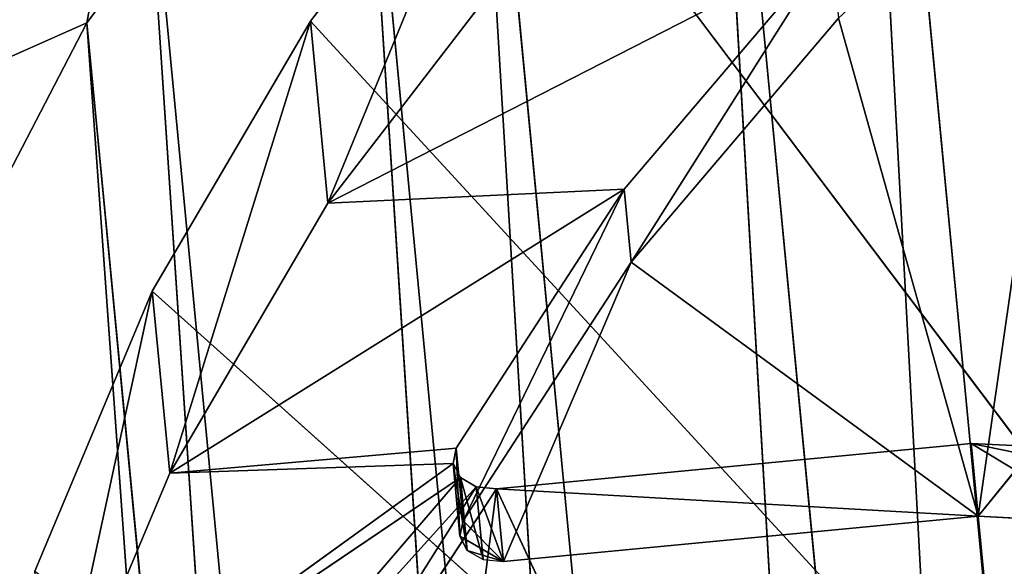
# Model space of a CAD drawing. Extents: x -3 to 171, y 0 to 111.
# Tile 185 of 256: x 2.3 to 9.51, y 94.09 to 98.09. Entities that reach past the tile are written whole.
import ezdxf

# ---------------------------------------------------------------- set-up
doc = ezdxf.new("R2010")
doc.units = 0
doc.header["$LTSCALE"] = 25.4
doc.layers.get('0').update_dxf_attribs({"color": 13, "linetype": 'CONTINUOUS'})

# ---------------------------------------------------------------- blocks, each defined once
blk = doc.blocks.new('MONO-II-BRASS-7782_STL')
at = {"color": 44}
for p, q in [((81.3729, 153.4133, 18.4438), (11.4295, 75.386, 11.7606)), ((81.3729, 153.4133, 18.4438), (11.4295, 75.386, 11.7606)), ((13.2765, 73.8199, 10.7143), (83.2199, 151.8472, 17.3974)), ((13.2765, 73.8199, 10.7143), (83.2199, 151.8472, 17.3974)), ((83.6392, 151.6205, 15.6567), (11.4295, 75.386, 11.7606)), ((83.6392, 151.6205, 15.6567), (11.4295, 75.386, 11.7606)), ((83.6392, 151.6205, 15.6567), (13.6958, 73.5932, 8.9735)), ((83.6392, 151.6205, 15.6567), (13.6958, 73.5932, 8.9735)), ((13.2765, 73.8199, 10.7143), (85.6239, 149.9044, 14.9209)), ((13.2765, 73.8199, 10.7143), (85.6239, 149.9044, 14.9209)), ((15.6805, 71.8771, 8.2377), (85.6239, 149.9044, 14.9209)), ((15.6805, 71.8771, 8.2377), (85.6239, 149.9044, 14.9209)), ((86.1663, 149.5555, 13.3183), (13.6958, 73.5932, 8.9735)), ((86.1663, 149.5555, 13.3183), (13.6958, 73.5932, 8.9735)), ((86.1663, 149.5555, 13.3183), (16.2229, 71.5282, 6.6351)), ((86.1663, 149.5555, 13.3183), (16.2229, 71.5282, 6.6351)), ((15.6805, 71.8771, 8.2377), (88.257, 147.7146, 12.9312)), ((15.6805, 71.8771, 8.2377), (88.257, 147.7146, 12.9312)), ((18.3136, 69.6873, 6.248), (88.257, 147.7146, 12.9312)), ((18.3136, 69.6873, 6.248), (88.257, 147.7146, 12.9312)), ((88.9003, 147.2623, 11.4786), (16.2229, 71.5282, 6.6351)), ((88.9003, 147.2623, 11.4786), (16.2229, 71.5282, 6.6351)), ((18.3136, 69.6873, 6.248), (91.0602, 145.3267, 11.4728)), ((18.3136, 69.6873, 6.248), (91.0602, 145.3267, 11.4728)), ((18.3136, 69.6873, 6.248), (15.6805, 71.8771, 8.2377)), ((18.3136, 69.6873, 6.248), (15.6805, 71.8771, 8.2377)), ((18.3136, 69.6873, 6.248), (16.2229, 71.5282, 6.6351)), ((18.3136, 69.6873, 6.248), (16.2229, 71.5282, 6.6351)), ((21.1168, 67.2994, 4.7896), (18.3136, 69.6873, 6.248)), ((18.3136, 69.6873, 6.248), (18.9569, 69.235, 4.7954)), ((18.3136, 69.6873, 6.248), (18.9569, 69.235, 4.7954)), ((21.1168, 67.2994, 4.7896), (18.3136, 69.6873, 6.248))]:
    blk.add_line(p, q, dxfattribs=at)
at = {"color": 18}
for p, q in [((21.924, 69.6602, 12.7707), (16.634, 74.3372, 13.5286)), ((21.924, 69.6602, 12.7707), (16.634, 74.3372, 13.5286)), ((18.281, 73.0133, 11.7476), (20.0643, 71.5447, 10.2308)), ((21.924, 69.6602, 12.7707), (18.281, 73.0133, 11.7476)), ((21.924, 69.6602, 12.7707), (18.281, 73.0133, 11.7476)), ((18.281, 73.0133, 11.7476), (20.0643, 71.5447, 10.2308)), ((17.7563, 72.6034, 9.4553), (19.6337, 71.0442, 8.0118)), ((17.7563, 72.6034, 9.4553), (19.6337, 71.0442, 8.0118)), ((19.5314, 70.9503, 10.1799), (17.7481, 72.4188, 11.6967)), ((17.7481, 72.4188, 11.6967), (20.0643, 71.5447, 10.2308)), ((17.7481, 72.4188, 11.6967), (20.0643, 71.5447, 10.2308)), ((19.6337, 71.0442, 8.0118), (17.7481, 72.4188, 11.6967)), ((19.5314, 70.9503, 10.1799), (17.7481, 72.4188, 11.6967)), ((19.6337, 71.0442, 8.0118), (17.7481, 72.4188, 11.6967)), ((19.5314, 70.9503, 10.1799), (20.0643, 71.5447, 10.2308)), ((19.5314, 70.9503, 10.1799), (20.0643, 71.5447, 10.2308)), ((20.0643, 71.5447, 10.2308), (21.9582, 69.9525, 9)), ((20.0643, 71.5447, 10.2308), (21.9582, 69.9525, 9)), ((20.0643, 71.5447, 10.2308), (22.2559, 69.6602, 9.2966)), ((20.0643, 71.5447, 10.2308), (22.2559, 69.6602, 9.2966)), ((20.0643, 71.5447, 10.2308), (21.924, 69.6602, 12.7707)), ((20.0643, 71.5447, 10.2308), (21.924, 69.6602, 12.7707)), ((19.6337, 71.0442, 8.0118), (16.4241, 71.1172, 9.328)), ((19.6337, 71.0442, 8.0118), (16.4241, 71.1172, 9.328)), ((18.3014, 69.558, 7.8845), (16.4241, 71.1172, 9.328)), ((16.4241, 71.1172, 9.328), (35.5214, 52.7655, 23.7224)), ((16.4241, 71.1172, 9.328), (35.5214, 52.7655, 23.7224)), ((18.3014, 69.558, 7.8845), (16.4241, 71.1172, 9.328)), ((19.6337, 71.0442, 8.0118), (18.3014, 69.558, 7.8845)), ((19.6337, 71.0442, 8.0118), (18.3014, 69.558, 7.8845)), ((19.6337, 71.0442, 8.0118), (19.5314, 70.9503, 10.1799)), ((19.6337, 71.0442, 8.0118), (19.5314, 70.9503, 10.1799)), ((19.6337, 71.0442, 8.0118), (21.6092, 69.3726, 6.8531)), ((19.6337, 71.0442, 8.0118), (21.6092, 69.3726, 6.8531)), ((21.4253, 69.358, 8.9491), (19.5314, 70.9503, 10.1799)), ((19.5314, 70.9503, 10.1799), (21.9582, 69.9525, 9)), ((19.5314, 70.9503, 10.1799), (21.9582, 69.9525, 9)), ((21.6092, 69.3726, 6.8531), (19.5314, 70.9503, 10.1799)), ((21.4253, 69.358, 8.9491), (19.5314, 70.9503, 10.1799)), ((21.6092, 69.3726, 6.8531), (19.5314, 70.9503, 10.1799)), ((21.4253, 69.358, 8.9491), (21.9582, 69.9525, 9)), ((21.4253, 69.358, 8.9491), (21.9582, 69.9525, 9)), ((21.9582, 69.9525, 9), (22.0708, 69.8534, 8.9778)), ((22.2559, 69.6602, 9.2966), (21.9582, 69.9525, 9)), ((21.9582, 69.9525, 9), (22.0708, 69.8534, 8.9778)), ((22.2559, 69.6602, 9.2966), (21.9582, 69.9525, 9)), ((21.4253, 69.358, 8.9491), (22.0708, 69.8534, 8.9778)), ((21.4253, 69.358, 8.9491), (22.0708, 69.8534, 8.9778)), ((21.5379, 69.2589, 8.9268), (22.0708, 69.8534, 8.9778)), ((21.5379, 69.2589, 8.9268), (22.0708, 69.8534, 8.9778)), ((22.0708, 69.8534, 8.9778), (22.1741, 69.7562, 9.0316)), ((22.0708, 69.8534, 8.9778), (22.1741, 69.7562, 9.0316)), ((22.0708, 69.8534, 8.9778), (22.2559, 69.6602, 9.2966)), ((22.0708, 69.8534, 8.9778), (22.2559, 69.6602, 9.2966)), ((21.5379, 69.2589, 8.9268), (22.1741, 69.7562, 9.0316)), ((21.5379, 69.2589, 8.9268), (22.1741, 69.7562, 9.0316)), ((21.6412, 69.1617, 8.9807), (22.1741, 69.7562, 9.0316)), ((21.6412, 69.1617, 8.9807), (22.1741, 69.7562, 9.0316)), ((22.1741, 69.7562, 9.0316), (22.2415, 69.6858, 9.1478)), ((22.1741, 69.7562, 9.0316), (22.2559, 69.6602, 9.2966)), ((21.6412, 69.1617, 8.9807), (22.2415, 69.6858, 9.1478)), ((21.6412, 69.1617, 8.9807), (22.2415, 69.6858, 9.1478)), ((21.7086, 69.0913, 9.0969), (22.2415, 69.6858, 9.1478)), ((21.7086, 69.0913, 9.0969), (22.2415, 69.6858, 9.1478)), ((22.2415, 69.6858, 9.1478), (22.2559, 69.6602, 9.2966)), ((21.3911, 69.0657, 12.7198), (21.924, 69.6602, 12.7707)), ((21.3911, 69.0657, 12.7198), (21.924, 69.6602, 12.7707)), ((21.415, 69.0045, 13.1834), (21.924, 69.6602, 12.7707)), ((21.415, 69.0045, 13.1834), (21.924, 69.6602, 12.7707)), ((21.7086, 69.0913, 9.0969), (22.2559, 69.6602, 9.2966)), ((21.7086, 69.0913, 9.0969), (22.2559, 69.6602, 9.2966)), ((21.924, 69.6602, 12.7707), (21.723, 69.0657, 9.2457)), ((21.723, 69.0657, 9.2457), (22.2559, 69.6602, 9.2966)), ((21.924, 69.6602, 12.7707), (21.723, 69.0657, 9.2457)), ((21.723, 69.0657, 9.2457), (22.2559, 69.6602, 9.2966)), ((21.924, 69.6602, 12.7707), (21.9479, 69.599, 13.2343)), ((22.2559, 69.6602, 9.2966), (21.924, 69.6602, 12.7707)), ((22.2559, 69.6602, 9.2966), (21.924, 69.6602, 12.7707)), ((21.924, 69.6602, 12.7707), (21.9479, 69.599, 13.2343)), ((21.6092, 69.3726, 6.8531), (18.3014, 69.558, 7.8845)), ((21.6092, 69.3726, 6.8531), (18.3014, 69.558, 7.8845)), ((20.2769, 67.8864, 6.7258), (18.3014, 69.558, 7.8845)), ((20.2769, 67.8864, 6.7258), (18.3014, 69.558, 7.8845)), ((35.5214, 52.7655, 23.7224), (18.3014, 69.558, 7.8845)), ((35.5214, 52.7655, 23.7224), (18.3014, 69.558, 7.8845)), ((21.6092, 69.3726, 6.8531), (20.2769, 67.8864, 6.7258)), ((21.6092, 69.3726, 6.8531), (20.2769, 67.8864, 6.7258)), ((21.6092, 69.3726, 6.8531), (21.4253, 69.358, 8.9491)), ((21.6092, 69.3726, 6.8531), (21.4253, 69.358, 8.9491)), ((21.5379, 69.2589, 8.9268), (21.4253, 69.358, 8.9491)), ((21.5379, 69.2589, 8.9268), (21.4253, 69.358, 8.9491)), ((21.6092, 69.3726, 6.8531), (21.5379, 69.2589, 8.9268)), ((21.6092, 69.3726, 6.8531), (21.5379, 69.2589, 8.9268)), ((21.6092, 69.3726, 6.8531), (23.6574, 67.6102, 5.9942)), ((21.6092, 69.3726, 6.8531), (23.6574, 67.6102, 5.9942)), ((21.6412, 69.1617, 8.9807), (21.5379, 69.2589, 8.9268)), ((23.6574, 67.6102, 5.9942), (21.5379, 69.2589, 8.9268)), ((21.6412, 69.1617, 8.9807), (21.5379, 69.2589, 8.9268)), ((23.6574, 67.6102, 5.9942), (21.5379, 69.2589, 8.9268)), ((21.7086, 69.0913, 9.0969), (21.6412, 69.1617, 8.9807)), ((25.7521, 65.7795, 5.4461), (21.6412, 69.1617, 8.9807)), ((21.7086, 69.0913, 9.0969), (21.6412, 69.1617, 8.9807)), ((25.7521, 65.7795, 5.4461), (21.6412, 69.1617, 8.9807)), ((23.6574, 67.6102, 5.9942), (21.6412, 69.1617, 8.9807)), ((23.6574, 67.6102, 5.9942), (21.6412, 69.1617, 8.9807)), ((21.415, 69.0045, 13.1834), (21.3911, 69.0657, 12.7198)), ((21.3911, 69.0657, 12.7198), (21.723, 69.0657, 9.2457)), ((21.3911, 69.0657, 12.7198), (31.2297, 60.1658, 13.6599)), ((21.3911, 69.0657, 12.7198), (21.723, 69.0657, 9.2457)), ((21.3911, 69.0657, 12.7198), (31.2297, 60.1658, 13.6599)), ((21.3911, 69.0657, 12.7198), (22.1646, 68.2627, 13.9991)), ((21.3911, 69.0657, 12.7198), (22.1646, 68.2627, 13.9991)), ((21.3911, 69.0657, 12.7198), (21.5704, 68.8305, 13.5893)), ((21.3911, 69.0657, 12.7198), (21.5704, 68.8305, 13.5893)), ((21.415, 69.0045, 13.1834), (21.3911, 69.0657, 12.7198)), ((21.723, 69.0657, 9.2457), (21.7086, 69.0913, 9.0969)), ((27.8662, 63.9041, 5.2158), (21.7086, 69.0913, 9.0969)), ((21.723, 69.0657, 9.2457), (21.7086, 69.0913, 9.0969)), ((27.8662, 63.9041, 5.2158), (21.7086, 69.0913, 9.0969)), ((25.7521, 65.7795, 5.4461), (21.7086, 69.0913, 9.0969)), ((25.7521, 65.7795, 5.4461), (21.7086, 69.0913, 9.0969)), ((21.723, 69.0657, 9.2457), (27.8662, 63.9041, 5.2158)), ((31.2297, 60.1658, 13.6599), (21.723, 69.0657, 9.2457)), ((31.2297, 60.1658, 13.6599), (21.723, 69.0657, 9.2457)), ((31.7747, 60.1658, 7.9561), (21.723, 69.0657, 9.2457)), ((31.7747, 60.1658, 7.9561), (21.723, 69.0657, 9.2457)), ((21.723, 69.0657, 9.2457), (27.8662, 63.9041, 5.2158)), ((23.6574, 67.6102, 5.9942), (20.2769, 67.8864, 6.7258)), ((23.6574, 67.6102, 5.9942), (20.2769, 67.8864, 6.7258)), ((22.3252, 66.1239, 5.8669), (20.2769, 67.8864, 6.7258)), ((20.2769, 67.8864, 6.7258), (35.5214, 52.7655, 23.7224)), ((20.2769, 67.8864, 6.7258), (35.5214, 52.7655, 23.7224)), ((22.3252, 66.1239, 5.8669), (20.2769, 67.8864, 6.7258))]:
    blk.add_line(p, q, dxfattribs=at)
at = {"color": 44}
mesh = blk.add_polyface(dxfattribs=at)
corners = [(81.3729, 153.4133, 18.4438), (11.4295, 75.386, 11.7606), (9.4723, 76.8683, 14.9371)]
mesh.append_faces([[corners[k] for k in face] for face in [(0, 1, 2)]], dxfattribs={"color": 44})
mesh = blk.add_polyface(dxfattribs=at)
corners = [(83.6392, 151.6205, 15.6567), (11.4295, 75.386, 11.7606), (81.3729, 153.4133, 18.4438)]
mesh.append_faces([[corners[k] for k in face] for face in [(0, 1, 2)]], dxfattribs={"color": 44})
mesh = blk.add_polyface(dxfattribs=at)
corners = [(83.2199, 151.8472, 17.3974), (11.1552, 75.4724, 13.6223), (13.2765, 73.8199, 10.7143)]
mesh.append_faces([[corners[k] for k in face] for face in [(0, 1, 2)]], dxfattribs={"color": 44})
mesh = blk.add_polyface(dxfattribs=at)
corners = [(85.6239, 149.9044, 14.9209), (83.2199, 151.8472, 17.3974), (13.2765, 73.8199, 10.7143)]
mesh.append_faces([[corners[k] for k in face] for face in [(0, 1, 2)]], dxfattribs={"color": 44})
mesh = blk.add_polyface(dxfattribs=at)
corners = [(83.6392, 151.6205, 15.6567), (13.6958, 73.5932, 8.9735), (11.4295, 75.386, 11.7606)]
mesh.append_faces([[corners[k] for k in face] for face in [(0, 1, 2)]], dxfattribs={"color": 44})
mesh = blk.add_polyface(dxfattribs=at)
corners = [(86.1663, 149.5555, 13.3183), (13.6958, 73.5932, 8.9735), (83.6392, 151.6205, 15.6567)]
mesh.append_faces([[corners[k] for k in face] for face in [(0, 1, 2)]], dxfattribs={"color": 44})
mesh = blk.add_polyface(dxfattribs=at)
corners = [(85.6239, 149.9044, 14.9209), (13.2765, 73.8199, 10.7143), (15.6805, 71.8771, 8.2377)]
mesh.append_faces([[corners[k] for k in face] for face in [(0, 1, 2)]], dxfattribs={"color": 44})
mesh = blk.add_polyface(dxfattribs=at)
corners = [(88.257, 147.7146, 12.9312), (85.6239, 149.9044, 14.9209), (15.6805, 71.8771, 8.2377)]
mesh.append_faces([[corners[k] for k in face] for face in [(0, 1, 2)]], dxfattribs={"color": 44})
mesh = blk.add_polyface(dxfattribs=at)
corners = [(86.1663, 149.5555, 13.3183), (16.2229, 71.5282, 6.6351), (13.6958, 73.5932, 8.9735)]
mesh.append_faces([[corners[k] for k in face] for face in [(0, 1, 2)]], dxfattribs={"color": 44})
mesh = blk.add_polyface(dxfattribs=at)
corners = [(88.9003, 147.2623, 11.4786), (16.2229, 71.5282, 6.6351), (86.1663, 149.5555, 13.3183)]
mesh.append_faces([[corners[k] for k in face] for face in [(0, 1, 2)]], dxfattribs={"color": 44})
mesh = blk.add_polyface(dxfattribs=at)
corners = [(88.257, 147.7146, 12.9312), (15.6805, 71.8771, 8.2377), (18.3136, 69.6873, 6.248)]
mesh.append_faces([[corners[k] for k in face] for face in [(0, 1, 2)]], dxfattribs={"color": 44})
mesh = blk.add_polyface(dxfattribs=at)
corners = [(91.0602, 145.3267, 11.4728), (88.257, 147.7146, 12.9312), (18.3136, 69.6873, 6.248)]
mesh.append_faces([[corners[k] for k in face] for face in [(0, 1, 2)]], dxfattribs={"color": 44})
mesh = blk.add_polyface(dxfattribs=at)
corners = [(88.9003, 147.2623, 11.4786), (18.9569, 69.235, 4.7954), (16.2229, 71.5282, 6.6351)]
mesh.append_faces([[corners[k] for k in face] for face in [(0, 1, 2)]], dxfattribs={"color": 44})
mesh = blk.add_polyface(dxfattribs=at)
corners = [(91.783, 144.7898, 10.1767), (18.9569, 69.235, 4.7954), (88.9003, 147.2623, 11.4786)]
mesh.append_faces([[corners[k] for k in face] for face in [(0, 1, 2)]], dxfattribs={"color": 44})
mesh = blk.add_polyface(dxfattribs=at)
corners = [(91.0602, 145.3267, 11.4728), (18.3136, 69.6873, 6.248), (21.1168, 67.2994, 4.7896)]
mesh.append_faces([[corners[k] for k in face] for face in [(0, 1, 2)]], dxfattribs={"color": 44})
mesh = blk.add_polyface(dxfattribs=at)
corners = [(93.971, 142.7941, 10.5781), (91.0602, 145.3267, 11.4728), (21.1168, 67.2994, 4.7896)]
mesh.append_faces([[corners[k] for k in face] for face in [(0, 1, 2)]], dxfattribs={"color": 44})
mesh = blk.add_polyface(dxfattribs=at)
corners = [(91.783, 144.7898, 10.1767), (21.8396, 66.7625, 3.4935), (18.9569, 69.235, 4.7954)]
mesh.append_faces([[corners[k] for k in face] for face in [(0, 1, 2)]], dxfattribs={"color": 44})
mesh = blk.add_polyface(dxfattribs=at)
corners = [(94.7529, 142.1906, 9.4404), (21.8396, 66.7625, 3.4935), (91.783, 144.7898, 10.1767)]
mesh.append_faces([[corners[k] for k in face] for face in [(0, 1, 2)]], dxfattribs={"color": 44})
mesh = blk.add_polyface(dxfattribs=at)
corners = [(93.971, 142.7941, 10.5781), (21.1168, 67.2994, 4.7896), (24.0276, 64.7668, 3.8949)]
mesh.append_faces([[corners[k] for k in face] for face in [(0, 1, 2)]], dxfattribs={"color": 44})
mesh = blk.add_polyface(dxfattribs=at)
corners = [(94.7529, 142.1906, 9.4404), (24.8095, 64.1634, 2.7572), (21.8396, 66.7625, 3.4935)]
mesh.append_faces([[corners[k] for k in face] for face in [(0, 1, 2)]], dxfattribs={"color": 44})
at = {"color": 18}
mesh = blk.add_polyface(dxfattribs=at)
corners = [(16.634, 74.3372, 13.5286), (21.9479, 69.599, 13.2343), (21.924, 69.6602, 12.7707)]
mesh.append_faces([[corners[k] for k in face] for face in [(0, 1, 2)]], dxfattribs={"color": 18})
mesh = blk.add_polyface(dxfattribs=at)
corners = [(16.634, 74.3372, 13.5286), (21.924, 69.6602, 12.7707), (18.281, 73.0133, 11.7476)]
mesh.append_faces([[corners[k] for k in face] for face in [(0, 1, 2)]], dxfattribs={"color": 18})
mesh = blk.add_polyface(dxfattribs=at)
corners = [(35.4751, 52.791, 23.9102), (13.0589, 73.8199, 12.992), (14.6691, 72.544, 11.0379)]
mesh.append_faces([[corners[k] for k in face] for face in [(0, 1, 2)]], dxfattribs={"color": 18})
mesh = blk.add_polyface(dxfattribs=at)
corners = [(20.0643, 71.5447, 10.2308), (17.7481, 72.4188, 11.6967), (18.281, 73.0133, 11.7476)]
mesh.append_faces([[corners[k] for k in face] for face in [(0, 1, 2)]], dxfattribs={"color": 18})
mesh = blk.add_polyface(dxfattribs=at)
corners = [(21.924, 69.6602, 12.7707), (20.0643, 71.5447, 10.2308), (18.281, 73.0133, 11.7476)]
mesh.append_faces([[corners[k] for k in face] for face in [(0, 1, 2)]], dxfattribs={"color": 18})
mesh = blk.add_polyface(dxfattribs=at)
corners = [(19.6337, 71.0442, 8.0118), (16.4241, 71.1172, 9.328), (17.7563, 72.6034, 9.4553)]
mesh.append_faces([[corners[k] for k in face] for face in [(0, 1, 2)]], dxfattribs={"color": 18})
mesh = blk.add_polyface(dxfattribs=at)
corners = [(17.7481, 72.4188, 11.6967), (19.6337, 71.0442, 8.0118), (17.7563, 72.6034, 9.4553)]
mesh.append_faces([[corners[k] for k in face] for face in [(0, 1, 2)]], dxfattribs={"color": 18})
mesh = blk.add_polyface(dxfattribs=at)
corners = [(35.4751, 52.791, 23.9102), (14.6691, 72.544, 11.0379), (35.5214, 52.7655, 23.7224)]
mesh.append_faces([[corners[k] for k in face] for face in [(0, 1, 2)]], dxfattribs={"color": 18})
mesh = blk.add_polyface(dxfattribs=at)
corners = [(35.5214, 52.7655, 23.7224), (14.6691, 72.544, 11.0379), (16.4241, 71.1172, 9.328)]
mesh.append_faces([[corners[k] for k in face] for face in [(0, 1, 2)]], dxfattribs={"color": 18})
mesh = blk.add_polyface(dxfattribs=at)
corners = [(20.0643, 71.5447, 10.2308), (19.5314, 70.9503, 10.1799), (17.7481, 72.4188, 11.6967)]
mesh.append_faces([[corners[k] for k in face] for face in [(0, 1, 2)]], dxfattribs={"color": 18})
mesh = blk.add_polyface(dxfattribs=at)
corners = [(17.7481, 72.4188, 11.6967), (19.5314, 70.9503, 10.1799), (19.6337, 71.0442, 8.0118)]
mesh.append_faces([[corners[k] for k in face] for face in [(0, 1, 2)]], dxfattribs={"color": 18})
at = {"color": 44}
mesh = blk.add_polyface(dxfattribs=at)
corners = [(15.6805, 71.8771, 8.2377), (16.2229, 71.5282, 6.6351), (18.3136, 69.6873, 6.248)]
mesh.append_faces([[corners[k] for k in face] for face in [(0, 1, 2)]], dxfattribs={"color": 44})
mesh = blk.add_polyface(dxfattribs=at)
corners = [(16.2229, 71.5282, 6.6351), (18.9569, 69.235, 4.7954), (18.3136, 69.6873, 6.248)]
mesh.append_faces([[corners[k] for k in face] for face in [(0, 1, 2)]], dxfattribs={"color": 44})
at = {"color": 18}
mesh = blk.add_polyface(dxfattribs=at)
corners = [(21.9582, 69.9525, 9), (19.5314, 70.9503, 10.1799), (20.0643, 71.5447, 10.2308)]
mesh.append_faces([[corners[k] for k in face] for face in [(0, 1, 2)]], dxfattribs={"color": 18})
mesh = blk.add_polyface(dxfattribs=at)
corners = [(20.0643, 71.5447, 10.2308), (22.2559, 69.6602, 9.2966), (21.9582, 69.9525, 9)]
mesh.append_faces([[corners[k] for k in face] for face in [(0, 1, 2)]], dxfattribs={"color": 18})
mesh = blk.add_polyface(dxfattribs=at)
corners = [(21.924, 69.6602, 12.7707), (22.2559, 69.6602, 9.2966), (20.0643, 71.5447, 10.2308)]
mesh.append_faces([[corners[k] for k in face] for face in [(0, 1, 2)]], dxfattribs={"color": 18})
mesh = blk.add_polyface(dxfattribs=at)
corners = [(19.6337, 71.0442, 8.0118), (18.3014, 69.558, 7.8845), (16.4241, 71.1172, 9.328)]
mesh.append_faces([[corners[k] for k in face] for face in [(0, 1, 2)]], dxfattribs={"color": 18})
mesh = blk.add_polyface(dxfattribs=at)
corners = [(35.5214, 52.7655, 23.7224), (16.4241, 71.1172, 9.328), (18.3014, 69.558, 7.8845)]
mesh.append_faces([[corners[k] for k in face] for face in [(0, 1, 2)]], dxfattribs={"color": 18})
mesh = blk.add_polyface(dxfattribs=at)
corners = [(21.6092, 69.3726, 6.8531), (18.3014, 69.558, 7.8845), (19.6337, 71.0442, 8.0118)]
mesh.append_faces([[corners[k] for k in face] for face in [(0, 1, 2)]], dxfattribs={"color": 18})
mesh = blk.add_polyface(dxfattribs=at)
corners = [(19.5314, 70.9503, 10.1799), (21.6092, 69.3726, 6.8531), (19.6337, 71.0442, 8.0118)]
mesh.append_faces([[corners[k] for k in face] for face in [(0, 1, 2)]], dxfattribs={"color": 18})
mesh = blk.add_polyface(dxfattribs=at)
corners = [(21.9582, 69.9525, 9), (21.4253, 69.358, 8.9491), (19.5314, 70.9503, 10.1799)]
mesh.append_faces([[corners[k] for k in face] for face in [(0, 1, 2)]], dxfattribs={"color": 18})
mesh = blk.add_polyface(dxfattribs=at)
corners = [(19.5314, 70.9503, 10.1799), (21.4253, 69.358, 8.9491), (21.6092, 69.3726, 6.8531)]
mesh.append_faces([[corners[k] for k in face] for face in [(0, 1, 2)]], dxfattribs={"color": 18})
mesh = blk.add_polyface(dxfattribs=at)
corners = [(22.0708, 69.8534, 8.9778), (21.4253, 69.358, 8.9491), (21.9582, 69.9525, 9)]
mesh.append_faces([[corners[k] for k in face] for face in [(0, 1, 2)]], dxfattribs={"color": 18})
mesh = blk.add_polyface(dxfattribs=at)
corners = [(22.2559, 69.6602, 9.2966), (22.0708, 69.8534, 8.9778), (21.9582, 69.9525, 9)]
mesh.append_faces([[corners[k] for k in face] for face in [(0, 1, 2)]], dxfattribs={"color": 18})
mesh = blk.add_polyface(dxfattribs=at)
corners = [(22.0708, 69.8534, 8.9778), (21.5379, 69.2589, 8.9268), (21.4253, 69.358, 8.9491)]
mesh.append_faces([[corners[k] for k in face] for face in [(0, 1, 2)]], dxfattribs={"color": 18})
mesh = blk.add_polyface(dxfattribs=at)
corners = [(22.1741, 69.7562, 9.0316), (21.5379, 69.2589, 8.9268), (22.0708, 69.8534, 8.9778)]
mesh.append_faces([[corners[k] for k in face] for face in [(0, 1, 2)]], dxfattribs={"color": 18})
mesh = blk.add_polyface(dxfattribs=at)
corners = [(22.2559, 69.6602, 9.2966), (22.1741, 69.7562, 9.0316), (22.0708, 69.8534, 8.9778)]
mesh.append_faces([[corners[k] for k in face] for face in [(0, 1, 2)]], dxfattribs={"color": 18})
mesh = blk.add_polyface(dxfattribs=at)
corners = [(22.1741, 69.7562, 9.0316), (21.6412, 69.1617, 8.9807), (21.5379, 69.2589, 8.9268)]
mesh.append_faces([[corners[k] for k in face] for face in [(0, 1, 2)]], dxfattribs={"color": 18})
mesh = blk.add_polyface(dxfattribs=at)
corners = [(22.2415, 69.6858, 9.1478), (21.6412, 69.1617, 8.9807), (22.1741, 69.7562, 9.0316)]
mesh.append_faces([[corners[k] for k in face] for face in [(0, 1, 2)]], dxfattribs={"color": 18})
at = {"color": 44}
mesh = blk.add_polyface(dxfattribs=at)
corners = [(18.3136, 69.6873, 6.248), (18.9569, 69.235, 4.7954), (21.1168, 67.2994, 4.7896)]
mesh.append_faces([[corners[k] for k in face] for face in [(0, 1, 2)]], dxfattribs={"color": 44})
at = {"color": 18}
mesh = blk.add_polyface(dxfattribs=at)
corners = [(22.2415, 69.6858, 9.1478), (21.7086, 69.0913, 9.0969), (21.6412, 69.1617, 8.9807)]
mesh.append_faces([[corners[k] for k in face] for face in [(0, 1, 2)]], dxfattribs={"color": 18})
mesh = blk.add_polyface(dxfattribs=at)
corners = [(22.2415, 69.6858, 9.1478), (22.2559, 69.6602, 9.2966), (21.7086, 69.0913, 9.0969)]
mesh.append_faces([[corners[k] for k in face] for face in [(0, 1, 2)]], dxfattribs={"color": 18})
mesh = blk.add_polyface(dxfattribs=at)
corners = [(21.924, 69.6602, 12.7707), (21.415, 69.0045, 13.1834), (21.3911, 69.0657, 12.7198)]
mesh.append_faces([[corners[k] for k in face] for face in [(0, 1, 2)]], dxfattribs={"color": 18})
mesh = blk.add_polyface(dxfattribs=at)
corners = [(21.924, 69.6602, 12.7707), (21.3911, 69.0657, 12.7198), (21.723, 69.0657, 9.2457)]
mesh.append_faces([[corners[k] for k in face] for face in [(0, 1, 2)]], dxfattribs={"color": 18})
mesh = blk.add_polyface(dxfattribs=at)
corners = [(21.924, 69.6602, 12.7707), (21.9479, 69.599, 13.2343), (21.415, 69.0045, 13.1834)]
mesh.append_faces([[corners[k] for k in face] for face in [(0, 1, 2)]], dxfattribs={"color": 18})
mesh = blk.add_polyface(dxfattribs=at)
corners = [(22.2559, 69.6602, 9.2966), (21.723, 69.0657, 9.2457), (21.7086, 69.0913, 9.0969)]
mesh.append_faces([[corners[k] for k in face] for face in [(0, 1, 2)]], dxfattribs={"color": 18})
mesh = blk.add_polyface(dxfattribs=at)
corners = [(21.924, 69.6602, 12.7707), (21.723, 69.0657, 9.2457), (22.2559, 69.6602, 9.2966)]
mesh.append_faces([[corners[k] for k in face] for face in [(0, 1, 2)]], dxfattribs={"color": 18})
mesh = blk.add_polyface(dxfattribs=at)
corners = [(21.6092, 69.3726, 6.8531), (20.2769, 67.8864, 6.7258), (18.3014, 69.558, 7.8845)]
mesh.append_faces([[corners[k] for k in face] for face in [(0, 1, 2)]], dxfattribs={"color": 18})
mesh = blk.add_polyface(dxfattribs=at)
corners = [(35.5214, 52.7655, 23.7224), (18.3014, 69.558, 7.8845), (20.2769, 67.8864, 6.7258)]
mesh.append_faces([[corners[k] for k in face] for face in [(0, 1, 2)]], dxfattribs={"color": 18})
mesh = blk.add_polyface(dxfattribs=at)
corners = [(23.6574, 67.6102, 5.9942), (20.2769, 67.8864, 6.7258), (21.6092, 69.3726, 6.8531)]
mesh.append_faces([[corners[k] for k in face] for face in [(0, 1, 2)]], dxfattribs={"color": 18})
mesh = blk.add_polyface(dxfattribs=at)
corners = [(21.4253, 69.358, 8.9491), (21.5379, 69.2589, 8.9268), (21.6092, 69.3726, 6.8531)]
mesh.append_faces([[corners[k] for k in face] for face in [(0, 1, 2)]], dxfattribs={"color": 18})
mesh = blk.add_polyface(dxfattribs=at)
corners = [(21.5379, 69.2589, 8.9268), (23.6574, 67.6102, 5.9942), (21.6092, 69.3726, 6.8531)]
mesh.append_faces([[corners[k] for k in face] for face in [(0, 1, 2)]], dxfattribs={"color": 18})
mesh = blk.add_polyface(dxfattribs=at)
corners = [(21.6412, 69.1617, 8.9807), (23.6574, 67.6102, 5.9942), (21.5379, 69.2589, 8.9268)]
mesh.append_faces([[corners[k] for k in face] for face in [(0, 1, 2)]], dxfattribs={"color": 18})
mesh = blk.add_polyface(dxfattribs=at)
corners = [(21.7086, 69.0913, 9.0969), (25.7521, 65.7795, 5.4461), (21.6412, 69.1617, 8.9807)]
mesh.append_faces([[corners[k] for k in face] for face in [(0, 1, 2)]], dxfattribs={"color": 18})
mesh = blk.add_polyface(dxfattribs=at)
corners = [(21.6412, 69.1617, 8.9807), (25.7521, 65.7795, 5.4461), (23.6574, 67.6102, 5.9942)]
mesh.append_faces([[corners[k] for k in face] for face in [(0, 1, 2)]], dxfattribs={"color": 18})
mesh = blk.add_polyface(dxfattribs=at)
corners = [(31.2297, 60.1658, 13.6599), (21.723, 69.0657, 9.2457), (21.3911, 69.0657, 12.7198)]
mesh.append_faces([[corners[k] for k in face] for face in [(0, 1, 2)]], dxfattribs={"color": 18})
mesh = blk.add_polyface(dxfattribs=at)
corners = [(22.1646, 68.2627, 13.9991), (31.2297, 60.1658, 13.6599), (21.3911, 69.0657, 12.7198)]
mesh.append_faces([[corners[k] for k in face] for face in [(0, 1, 2)]], dxfattribs={"color": 18})
mesh = blk.add_polyface(dxfattribs=at)
corners = [(22.1646, 68.2627, 13.9991), (21.3911, 69.0657, 12.7198), (21.5704, 68.8305, 13.5893)]
mesh.append_faces([[corners[k] for k in face] for face in [(0, 1, 2)]], dxfattribs={"color": 18})
mesh = blk.add_polyface(dxfattribs=at)
corners = [(21.5704, 68.8305, 13.5893), (21.3911, 69.0657, 12.7198), (21.415, 69.0045, 13.1834)]
mesh.append_faces([[corners[k] for k in face] for face in [(0, 1, 2)]], dxfattribs={"color": 18})
mesh = blk.add_polyface(dxfattribs=at)
corners = [(21.723, 69.0657, 9.2457), (27.8662, 63.9041, 5.2158), (21.7086, 69.0913, 9.0969)]
mesh.append_faces([[corners[k] for k in face] for face in [(0, 1, 2)]], dxfattribs={"color": 18})
mesh = blk.add_polyface(dxfattribs=at)
corners = [(21.7086, 69.0913, 9.0969), (27.8662, 63.9041, 5.2158), (25.7521, 65.7795, 5.4461)]
mesh.append_faces([[corners[k] for k in face] for face in [(0, 1, 2)]], dxfattribs={"color": 18})
mesh = blk.add_polyface(dxfattribs=at)
corners = [(31.2297, 60.1658, 13.6599), (31.7747, 60.1658, 7.9561), (21.723, 69.0657, 9.2457)]
mesh.append_faces([[corners[k] for k in face] for face in [(0, 1, 2)]], dxfattribs={"color": 18})
mesh = blk.add_polyface(dxfattribs=at)
corners = [(21.723, 69.0657, 9.2457), (31.7747, 60.1658, 7.9561), (27.8662, 63.9041, 5.2158)]
mesh.append_faces([[corners[k] for k in face] for face in [(0, 1, 2)]], dxfattribs={"color": 18})
mesh = blk.add_polyface(dxfattribs=at)
corners = [(23.6574, 67.6102, 5.9942), (22.3252, 66.1239, 5.8669), (20.2769, 67.8864, 6.7258)]
mesh.append_faces([[corners[k] for k in face] for face in [(0, 1, 2)]], dxfattribs={"color": 18})
mesh = blk.add_polyface(dxfattribs=at)
corners = [(35.5214, 52.7655, 23.7224), (20.2769, 67.8864, 6.7258), (22.3252, 66.1239, 5.8669)]
mesh.append_faces([[corners[k] for k in face] for face in [(0, 1, 2)]], dxfattribs={"color": 18})

msp = doc.modelspace()

# ---------------------------------------------------------------- block references
at = {"color": 0, "extrusion": (1, -2.77556e-16, -4.74447e-16), "rotation": 180}
msp.add_blockref('MONO-II-BRASS-7782_STL', (116.3828, 158.0391, -3.4558), dxfattribs=at)

doc.saveas('drawing.dxf')
